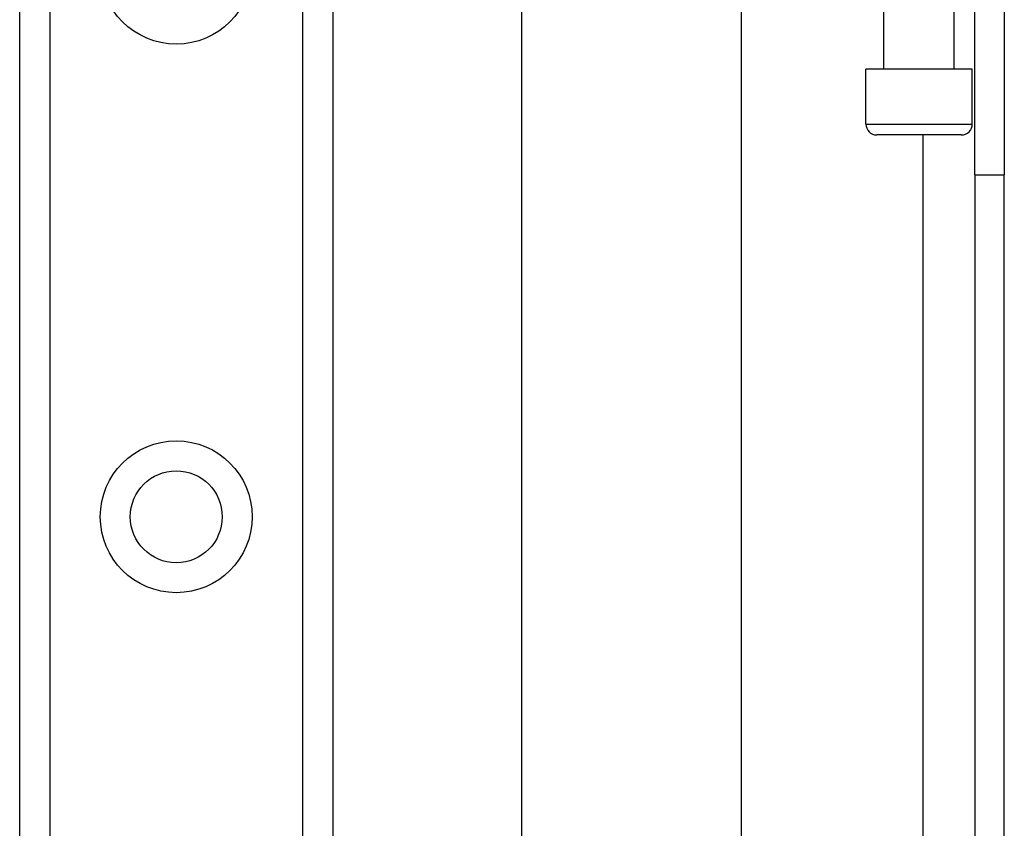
# Model space of a CAD drawing. Header units: inches. Extents: x 4.1 to 95.3, y 5.8 to 50.1.
# Tile 44 of 76: x 22.2 to 24, y 31.2 to 32.6. Entities that reach past the tile are written whole.
import ezdxf

# ---------------------------------------------------------------- set-up
doc = ezdxf.new("R2010")
doc.units = ezdxf.units.IN
doc.header["$MEASUREMENT"] = 0
doc.layers.add('Visible Edges(ANSI)', color=7, linetype='Continuous', lineweight=25)
doc.layers.add('Visible Tangent Edges(ANSI)', color=7, linetype='Continuous', lineweight=25)

msp = doc.modelspace()

# ---------------------------------------------------------------- linework, layer by layer
at = {"layer": 'Visible Edges(ANSI)'}
for p, q in [((22.2115, 19.5772), (22.2115, 36.9631)), ((22.7735, 36.9631), (22.7735, 19.5772)), ((23.1124, 23.0536), (23.1124, 33.4867)), ((23.5061, 32.6717), (23.5061, 23.8687)), ((23.7625, 32.5181), (23.7625, 32.6717)), ((23.8885, 32.5181), (23.8885, 32.6717)), ((23.9255, 32.3287), (23.9255, 32.6407)), ((23.9785, 32.6407), (23.9785, 32.3287)), ((23.921, 32.5181), (23.7301, 32.5181)), ((23.7301, 32.4197), (23.7301, 32.5181)), ((23.921, 32.4197), (23.921, 32.5181)), ((23.9013, 32.4), (23.7497, 32.4)), ((23.9255, 32.3287), (23.9255, 24.2117)), ((23.9785, 24.2117), (23.9785, 32.3287))]:
    msp.add_line(p, q, dxfattribs=at)
msp.add_circle((22.4925, 31.715), 0.0825, dxfattribs=at)
for centre, start, end in [((23.7497, 32.4197), 180, 270), ((23.9013, 32.4197), 270, 0)]:
    msp.add_arc(centre, 0.0197, start, end, dxfattribs=at)
at = {"layer": 'Visible Tangent Edges(ANSI)'}
for p, q in [((22.2654, 36.9631), (22.2654, 19.5772)), ((22.7197, 19.5772), (22.7197, 36.9631)), ((23.7301, 32.4197), (23.921, 32.4197)), ((23.8325, 32.4), (23.8325, 24.1403)), ((23.9255, 32.3287), (23.9785, 32.3287))]:
    msp.add_line(p, q, dxfattribs=at)
for centre in [(22.4925, 32.6993), (22.4925, 31.715)]:
    msp.add_circle(centre, 0.1363, dxfattribs=at)

doc.saveas('drawing.dxf')
